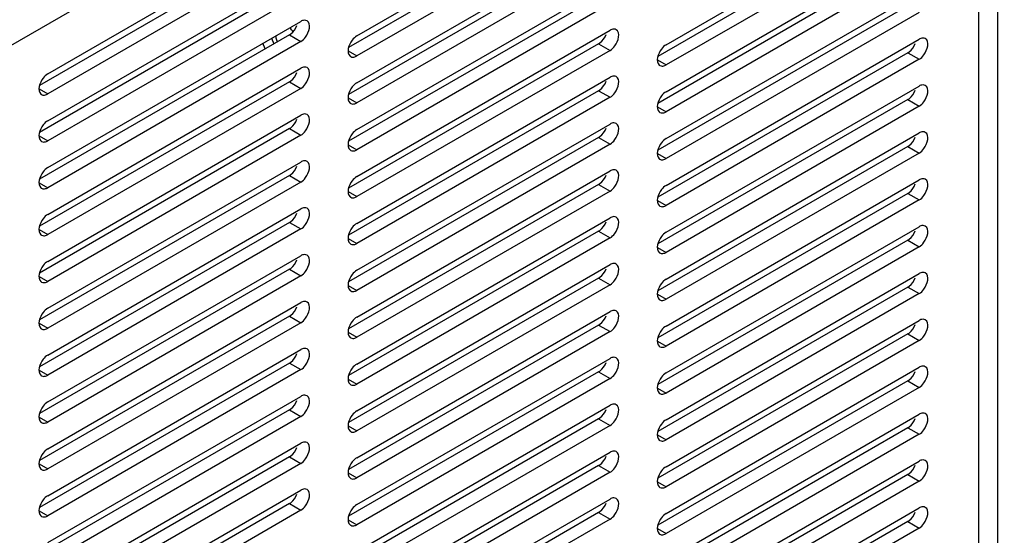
# Model space of a CAD drawing. Header units: inches. Extents: x 0 to 34, y 0 to 22.
# Tile 66 of 127: x 7.201 to 8.102, y 8.144 to 8.615. Entities that reach past the tile are written whole.
import ezdxf

# ---------------------------------------------------------------- set-up
doc = ezdxf.new("R2010")
doc.units = ezdxf.units.IN
doc.header["$LTSCALE"] = 1.87
doc.header["$MEASUREMENT"] = 0
doc.layers.get('0').update_dxf_attribs({"linetype": 'CONTINUOUS'})
doc.layers.add('02___PRT_ALL_AXES', color=7, linetype='CONTINUOUS')

msp = doc.modelspace()

# ---------------------------------------------------------------- linework, layer by layer
at = {"color": 7, "linetype": 'CONTINUOUS'}
for p, q in [((5.53836, 7.63609), (8.57628, 9.39014)), ((8.07866, 9.07833), (8.07866, 7.39955)), ((7.43196, 8.59825), (7.43386, 8.59303))]:
    msp.add_line(p, q, dxfattribs=at)
at = {"color": 3, "linetype": 'CONTINUOUS'}
msp.add_line((8.09606, 9.06828), (8.09606, 7.3895), dxfattribs=at)
at = {"color": 7, "linetype": 'CONTINUOUS'}
msp.add_open_spline([(7.43734, 8.59504), (7.43716, 8.59549), (7.43652, 8.59726), (7.43603, 8.59909), (7.43579, 8.60046)], degree=3, knots=[0, 0, 0, 0, 0.257478, 1, 1, 1, 1], dxfattribs=at)
at = {"layer": '02___PRT_ALL_AXES', "color": 7, "linetype": 'CONTINUOUS'}
for p, q in [((7.50995, 8.60041), (7.74153, 8.73412)), ((7.79279, 8.59226), (8.02437, 8.72597)), ((7.74153, 8.71575), (7.50995, 8.58204)), ((8.02437, 8.7076), (7.79279, 8.57389)), ((7.22711, 8.5657), (7.45869, 8.69941)), ((7.50995, 8.55755), (7.74153, 8.69126)), ((7.45869, 8.68104), (7.22711, 8.54733)), ((7.79279, 8.5494), (8.02437, 8.68311)), ((7.74153, 8.67289), (7.50995, 8.53918)), ((8.02437, 8.66474), (7.79279, 8.53103)), ((7.22711, 8.52283), (7.45869, 8.65654)), ((7.50995, 8.51468), (7.74153, 8.64839)), ((7.79279, 8.50653), (8.02437, 8.64024)), ((7.45869, 8.63817), (7.22711, 8.50446)), ((7.74153, 8.63002), (7.50995, 8.49631)), ((8.02437, 8.62187), (7.79279, 8.48816)), ((7.22711, 8.47997), (7.45869, 8.61368)), ((7.50995, 8.47182), (7.74153, 8.60553)), ((7.45869, 8.59531), (7.22711, 8.4616)), ((7.42591, 8.58846), (7.42402, 8.59367)), ((7.44825, 8.60133), (7.45869, 8.59531)), ((7.79279, 8.46367), (8.02437, 8.59738)), ((7.50202, 8.58662), (7.50995, 8.58204)), ((7.74153, 8.58716), (7.50995, 8.45345)), ((7.73109, 8.59319), (7.74153, 8.58716)), ((8.01393, 8.58504), (8.02437, 8.57901)), ((7.50432, 8.58149), (7.50548, 8.58105)), ((7.50872, 8.58145), (7.50995, 8.58204)), ((7.78487, 8.57847), (7.79279, 8.57389)), ((8.02437, 8.57901), (7.79279, 8.4453)), ((7.22711, 8.4371), (7.45869, 8.57081)), ((7.78716, 8.57334), (7.78832, 8.5729)), ((7.79157, 8.5733), (7.79279, 8.57389)), ((7.44825, 8.55847), (7.45869, 8.55244)), ((7.50995, 8.42895), (7.74153, 8.56266)), ((7.21918, 8.5519), (7.22711, 8.54733)), ((7.45869, 8.55244), (7.22711, 8.41873)), ((7.73109, 8.55032), (7.74153, 8.54429)), ((7.79279, 8.42081), (8.02437, 8.55452)), ((7.22147, 8.54677), (7.22263, 8.54633)), ((7.22588, 8.54673), (7.22711, 8.54733)), ((7.50202, 8.54375), (7.50995, 8.53918)), ((7.74153, 8.54429), (7.50995, 8.41058)), ((8.01393, 8.54217), (8.02437, 8.53614)), ((7.50432, 8.53862), (7.50548, 8.53818)), ((7.50872, 8.53858), (7.50995, 8.53918)), ((7.78487, 8.53561), (7.79279, 8.53103)), ((7.79157, 8.53043), (7.79279, 8.53103)), ((8.02437, 8.53614), (7.79279, 8.40243)), ((7.22711, 8.39424), (7.45869, 8.52795)), ((7.78716, 8.53048), (7.78832, 8.53004)), ((7.44825, 8.51561), (7.45869, 8.50958)), ((7.50995, 8.38609), (7.74153, 8.5198)), ((7.21918, 8.50904), (7.22711, 8.50446)), ((7.22147, 8.50391), (7.22263, 8.50347)), ((7.22588, 8.50386), (7.22711, 8.50446)), ((7.45869, 8.50958), (7.22711, 8.37587)), ((7.73109, 8.50746), (7.74153, 8.50143)), ((7.79279, 8.37794), (8.02437, 8.51165)), ((7.50202, 8.50089), (7.50995, 8.49631)), ((7.50432, 8.49576), (7.50548, 8.49532)), ((7.50872, 8.49572), (7.50995, 8.49631)), ((7.74153, 8.50143), (7.50995, 8.36772)), ((8.01393, 8.49931), (8.02437, 8.49328)), ((7.78487, 8.49274), (7.79279, 8.48816)), ((7.78716, 8.48761), (7.78832, 8.48717)), ((7.79157, 8.48757), (7.79279, 8.48816)), ((8.02437, 8.49328), (7.79279, 8.35957)), ((7.22711, 8.35137), (7.45869, 8.48508)), ((7.50995, 8.34322), (7.74153, 8.47693)), ((7.44825, 8.47274), (7.45869, 8.46671)), ((7.79279, 8.33508), (8.02437, 8.46879)), ((7.21918, 8.46617), (7.22711, 8.4616)), ((7.22147, 8.46104), (7.22263, 8.4606)), ((7.22588, 8.461), (7.22711, 8.4616)), ((7.45869, 8.46671), (7.22711, 8.333)), ((7.74153, 8.45856), (7.50995, 8.32485)), ((7.73109, 8.46459), (7.74153, 8.45856)), ((7.50202, 8.45802), (7.50995, 8.45345)), ((7.50432, 8.4529), (7.50548, 8.45246)), ((7.50872, 8.45285), (7.50995, 8.45345)), ((7.78487, 8.44988), (7.79279, 8.4453)), ((8.02437, 8.45042), (7.79279, 8.31671)), ((8.01393, 8.45644), (8.02437, 8.45042)), ((7.22711, 8.30851), (7.45869, 8.44222)), ((7.78716, 8.44475), (7.78832, 8.44431)), ((7.79157, 8.4447), (7.79279, 8.4453)), ((7.50995, 8.30036), (7.74153, 8.43407)), ((7.21918, 8.42331), (7.22711, 8.41873)), ((7.45869, 8.42385), (7.22711, 8.29014)), ((7.44825, 8.42988), (7.45869, 8.42385)), ((7.79279, 8.29221), (8.02437, 8.42592)), ((7.22147, 8.41818), (7.22263, 8.41774)), ((7.22588, 8.41814), (7.22711, 8.41873)), ((7.50202, 8.41516), (7.50995, 8.41058)), ((7.74153, 8.4157), (7.50995, 8.28199)), ((7.73109, 8.42173), (7.74153, 8.4157)), ((8.01393, 8.41358), (8.02437, 8.40755)), ((7.50432, 8.41003), (7.50548, 8.40959)), ((7.50872, 8.40999), (7.50995, 8.41058)), ((7.78487, 8.40701), (7.79279, 8.40243)), ((8.02437, 8.40755), (7.79279, 8.27384)), ((7.22711, 8.26564), (7.45869, 8.39935)), ((7.78716, 8.40188), (7.78832, 8.40144)), ((7.79157, 8.40184), (7.79279, 8.40243)), ((7.44825, 8.38701), (7.45869, 8.38098)), ((7.50995, 8.2575), (7.74153, 8.39121)), ((7.21918, 8.38044), (7.22711, 8.37587)), ((7.45869, 8.38098), (7.22711, 8.24727)), ((7.73109, 8.37886), (7.74153, 8.37283)), ((7.79279, 8.24935), (8.02437, 8.38306)), ((7.22147, 8.37532), (7.22263, 8.37487)), ((7.22588, 8.37527), (7.22711, 8.37587)), ((7.50202, 8.3723), (7.50995, 8.36772)), ((7.74153, 8.37283), (7.50995, 8.23912)), ((8.01393, 8.37071), (8.02437, 8.36469)), ((7.50432, 8.36717), (7.50548, 8.36673)), ((7.50872, 8.36712), (7.50995, 8.36772)), ((7.78487, 8.36415), (7.79279, 8.35957)), ((7.79157, 8.35897), (7.79279, 8.35957)), ((8.02437, 8.36469), (7.79279, 8.23098)), ((7.22711, 8.22278), (7.45869, 8.35649)), ((7.78716, 8.35902), (7.78832, 8.35858)), ((7.44825, 8.34415), (7.45869, 8.33812)), ((7.50995, 8.21463), (7.74153, 8.34834)), ((7.21918, 8.33758), (7.22711, 8.333)), ((7.22147, 8.33245), (7.22263, 8.33201)), ((7.22588, 8.33241), (7.22711, 8.333)), ((7.45869, 8.33812), (7.22711, 8.20441)), ((7.73109, 8.336), (7.74153, 8.32997)), ((7.79279, 8.20648), (8.02437, 8.34019)), ((7.50202, 8.32943), (7.50995, 8.32485)), ((7.50432, 8.3243), (7.50548, 8.32386)), ((7.50872, 8.32426), (7.50995, 8.32485)), ((7.74153, 8.32997), (7.50995, 8.19626)), ((8.01393, 8.32785), (8.02437, 8.32182)), ((7.78487, 8.32128), (7.79279, 8.31671)), ((7.78716, 8.31615), (7.78832, 8.31571)), ((7.79157, 8.31611), (7.79279, 8.31671)), ((8.02437, 8.32182), (7.79279, 8.18811)), ((7.22711, 8.17991), (7.45869, 8.31362)), ((7.50995, 8.17177), (7.74153, 8.30548)), ((7.44825, 8.30128), (7.45869, 8.29525)), ((7.79279, 8.16362), (8.02437, 8.29733)), ((7.21918, 8.29471), (7.22711, 8.29014)), ((7.22147, 8.28959), (7.22263, 8.28915)), ((7.22588, 8.28954), (7.22711, 8.29014)), ((7.45869, 8.29525), (7.22711, 8.16154)), ((7.73109, 8.29313), (7.74153, 8.28711)), ((7.50202, 8.28657), (7.50995, 8.28199)), ((7.50432, 8.28144), (7.50548, 8.281)), ((7.50872, 8.28139), (7.50995, 8.28199)), ((7.74153, 8.28711), (7.50995, 8.1534)), ((7.78487, 8.27842), (7.79279, 8.27384)), ((8.02437, 8.27896), (7.79279, 8.14525)), ((8.01393, 8.28498), (8.02437, 8.27896)), ((7.22711, 8.13705), (7.45869, 8.27076)), ((7.78716, 8.27329), (7.78832, 8.27285)), ((7.79157, 8.27324), (7.79279, 8.27384)), ((7.50995, 8.1289), (7.74153, 8.26261)), ((7.21918, 8.25185), (7.22711, 8.24727)), ((7.45869, 8.25239), (7.22711, 8.11868)), ((7.44825, 8.25842), (7.45869, 8.25239)), ((7.79279, 8.12075), (8.02437, 8.25446)), ((7.22147, 8.24672), (7.22263, 8.24628)), ((7.22588, 8.24668), (7.22711, 8.24727)), ((7.50202, 8.2437), (7.50995, 8.23912)), ((7.74153, 8.24424), (7.50995, 8.11053)), ((7.73109, 8.25027), (7.74153, 8.24424)), ((7.50432, 8.23857), (7.50548, 8.23813)), ((7.50872, 8.23853), (7.50995, 8.23912)), ((7.78487, 8.23555), (7.79279, 8.23098)), ((8.02437, 8.23609), (7.79279, 8.10238)), ((8.01393, 8.24212), (8.02437, 8.23609)), ((7.22711, 8.09419), (7.45869, 8.2279)), ((7.78716, 8.23042), (7.78832, 8.22998)), ((7.79157, 8.23038), (7.79279, 8.23098)), ((7.44825, 8.21555), (7.45869, 8.20952)), ((7.50995, 8.08604), (7.74153, 8.21975)), ((7.21918, 8.20899), (7.22711, 8.20441)), ((7.45869, 8.20952), (7.22711, 8.07581)), ((7.73109, 8.2074), (7.74153, 8.20138)), ((7.79279, 8.07789), (8.02437, 8.2116)), ((7.22147, 8.20386), (7.22263, 8.20342)), ((7.22588, 8.20381), (7.22711, 8.20441)), ((7.50202, 8.20084), (7.50995, 8.19626)), ((7.74153, 8.20138), (7.50995, 8.06767)), ((8.01393, 8.19925), (8.02437, 8.19323)), ((7.50432, 8.19571), (7.50548, 8.19527)), ((7.50872, 8.19566), (7.50995, 8.19626)), ((7.78487, 8.19269), (7.79279, 8.18811)), ((8.02437, 8.19323), (7.79279, 8.05952)), ((7.22711, 8.05132), (7.45869, 8.18503)), ((7.78716, 8.18756), (7.78832, 8.18712)), ((7.79157, 8.18751), (7.79279, 8.18811)), ((7.44825, 8.17269), (7.45869, 8.16666)), ((7.50995, 8.04317), (7.74153, 8.17688)), ((7.21918, 8.16612), (7.22711, 8.16154)), ((7.22588, 8.16095), (7.22711, 8.16154)), ((7.45869, 8.16666), (7.22711, 8.03295)), ((7.73109, 8.16454), (7.74153, 8.15851)), ((7.79279, 8.03502), (8.02437, 8.16873)), ((7.22147, 8.16099), (7.22263, 8.16055)), ((7.50202, 8.15797), (7.50995, 8.1534)), ((7.50432, 8.15284), (7.50548, 8.1524)), ((7.50872, 8.1528), (7.50995, 8.1534)), ((7.74153, 8.15851), (7.50995, 8.0248)), ((8.01393, 8.15639), (8.02437, 8.15036)), ((7.78487, 8.14982), (7.79279, 8.14525)), ((7.78716, 8.14469), (7.78832, 8.14425)), ((7.79157, 8.14465), (7.79279, 8.14525)), ((8.02437, 8.15036), (7.79279, 8.01665))]:
    msp.add_line(p, q, dxfattribs=at)
at = {"layer": '02___PRT_ALL_AXES', "color": 3, "linetype": 'CONTINUOUS'}
for p, q in [((7.73109, 8.72178), (7.50242, 8.58975)), ((8.01393, 8.71363), (7.78526, 8.5816)), ((7.44825, 8.68706), (7.21958, 8.55503)), ((7.73109, 8.67892), (7.50242, 8.54688)), ((8.01393, 8.67077), (7.78526, 8.53874)), ((7.44825, 8.6442), (7.21958, 8.51217)), ((7.73109, 8.63605), (7.50242, 8.50402)), ((8.01393, 8.6279), (7.78526, 8.49587)), ((7.44825, 8.60133), (7.21958, 8.4693)), ((7.44825, 8.60133), (7.44947, 8.60216)), ((7.73109, 8.59319), (7.73232, 8.59401)), ((7.73109, 8.59319), (7.50242, 8.46115)), ((8.01393, 8.58504), (7.78526, 8.45301)), ((8.01393, 8.58504), (8.01516, 8.58586)), ((7.44825, 8.55847), (7.21958, 8.42644)), ((7.44825, 8.55847), (7.44947, 8.55929)), ((7.73109, 8.55032), (7.50242, 8.41829)), ((7.73109, 8.55032), (7.73232, 8.55114)), ((8.01393, 8.54217), (7.78526, 8.41014)), ((8.01393, 8.54217), (8.01516, 8.54299)), ((7.44825, 8.51561), (7.21958, 8.38357)), ((7.44825, 8.51561), (7.44947, 8.51643)), ((7.73109, 8.50746), (7.50242, 8.37543)), ((7.73109, 8.50746), (7.73232, 8.50828)), ((8.01393, 8.49931), (7.78526, 8.36728)), ((8.01393, 8.49931), (8.01516, 8.50013)), ((7.44825, 8.47274), (7.21958, 8.34071)), ((7.44825, 8.47274), (7.44947, 8.47356)), ((7.73109, 8.46459), (7.50242, 8.33256)), ((7.73109, 8.46459), (7.73232, 8.46541)), ((8.01393, 8.45644), (7.78526, 8.32441)), ((8.01393, 8.45644), (8.01516, 8.45726)), ((7.44825, 8.42988), (7.21958, 8.29785)), ((7.44825, 8.42988), (7.44947, 8.4307)), ((7.73109, 8.42173), (7.73232, 8.42255)), ((7.73109, 8.42173), (7.50242, 8.2897)), ((8.01393, 8.41358), (7.78526, 8.28155)), ((8.01393, 8.41358), (8.01516, 8.4144)), ((7.44825, 8.38701), (7.21958, 8.25498)), ((7.44825, 8.38701), (7.44947, 8.38783)), ((7.73109, 8.37886), (7.50242, 8.24683)), ((7.73109, 8.37886), (7.73232, 8.37968)), ((8.01393, 8.37071), (7.78526, 8.23868)), ((8.01393, 8.37071), (8.01516, 8.37153)), ((7.44825, 8.34415), (7.21958, 8.21212)), ((7.44825, 8.34415), (7.44947, 8.34497)), ((7.73109, 8.336), (7.50242, 8.20397)), ((7.73109, 8.336), (7.73232, 8.33682)), ((8.01393, 8.32785), (7.78526, 8.19582)), ((8.01393, 8.32785), (8.01516, 8.32867)), ((7.44825, 8.30128), (7.21958, 8.16925)), ((7.44825, 8.30128), (7.44947, 8.3021)), ((7.73109, 8.29313), (7.50242, 8.1611)), ((7.73109, 8.29313), (7.73232, 8.29395)), ((8.01393, 8.28498), (7.78526, 8.15295)), ((8.01393, 8.28498), (8.01516, 8.2858)), ((7.44825, 8.25842), (7.21958, 8.12639)), ((7.44825, 8.25842), (7.44947, 8.25924)), ((7.73109, 8.25027), (7.50242, 8.11824)), ((7.73109, 8.25027), (7.73232, 8.25109)), ((8.01393, 8.24212), (8.01516, 8.24294)), ((8.01393, 8.24212), (7.78526, 8.11009)), ((7.44825, 8.21555), (7.21958, 8.08352)), ((7.44825, 8.21555), (7.44947, 8.21637)), ((7.73109, 8.2074), (7.50242, 8.07537)), ((7.73109, 8.2074), (7.73232, 8.20822)), ((8.01393, 8.19925), (7.78526, 8.06722)), ((8.01393, 8.19925), (8.01516, 8.20008)), ((7.44825, 8.17269), (7.21958, 8.04066)), ((7.44825, 8.17269), (7.44947, 8.17351)), ((7.73109, 8.16454), (7.50242, 8.03251)), ((7.73109, 8.16454), (7.73232, 8.16536)), ((8.01393, 8.15639), (7.78526, 8.02436)), ((8.01393, 8.15639), (8.01516, 8.15721))]:
    msp.add_line(p, q, dxfattribs=at)
at = {"layer": '02___PRT_ALL_AXES', "color": 7, "linetype": 'CONTINUOUS'}
for centre, radius, start, end in [((7.41824, 8.57881), 0.0419, 37.2199, 43.37697), ((7.50621, 8.58475), 0.00377, 228.88691, 239.86687), ((7.78905, 8.5766), 0.00377, 228.88691, 239.86687), ((7.22337, 8.55003), 0.00377, 228.88691, 239.86687), ((7.50621, 8.54188), 0.00377, 228.88691, 239.86687), ((7.78905, 8.53374), 0.00377, 228.88691, 239.86687), ((7.22337, 8.50717), 0.00377, 228.88691, 239.86687), ((7.50621, 8.49902), 0.00377, 228.88691, 239.86687), ((7.78905, 8.49087), 0.00377, 228.88691, 239.86687), ((7.22337, 8.4643), 0.00377, 228.88691, 239.86687), ((7.50621, 8.45615), 0.00377, 228.88691, 239.86687), ((7.78905, 8.44801), 0.00377, 228.88691, 239.86687), ((7.22337, 8.42144), 0.00377, 228.88691, 239.86687), ((7.50621, 8.41329), 0.00377, 228.88691, 239.86687), ((7.78905, 8.40514), 0.00377, 228.88691, 239.86687), ((7.22337, 8.37857), 0.00377, 228.88691, 239.86687), ((7.50621, 8.37043), 0.00377, 228.88691, 239.86687), ((7.78905, 8.36228), 0.00377, 228.88691, 239.86687), ((7.22337, 8.33571), 0.00377, 228.88691, 239.86687), ((7.50621, 8.32756), 0.00377, 228.88691, 239.86687), ((7.78905, 8.31941), 0.00377, 228.88691, 239.86687), ((7.22337, 8.29284), 0.00377, 228.88691, 239.86687), ((7.50621, 8.2847), 0.00377, 228.88691, 239.86687), ((7.78905, 8.27655), 0.00377, 228.88691, 239.86687), ((7.22337, 8.24998), 0.00377, 228.88691, 239.86687), ((7.50621, 8.24183), 0.00377, 228.88691, 239.86687), ((7.78905, 8.23368), 0.00377, 228.88691, 239.86687), ((7.22337, 8.20712), 0.00377, 228.88691, 239.86687), ((7.50621, 8.19897), 0.00377, 228.88691, 239.86687), ((7.78905, 8.19082), 0.00377, 228.88691, 239.86687), ((7.22337, 8.16425), 0.00377, 228.88691, 239.86687), ((7.50621, 8.1561), 0.00377, 228.88691, 239.86687), ((7.78905, 8.14795), 0.00377, 228.88691, 239.86687)]:
    msp.add_arc(centre, radius, start, end, dxfattribs=at)
for points, knots in [([(7.46432, 8.61423), (7.46314, 8.61491), (7.46089, 8.6148), (7.45918, 8.61396), (7.45869, 8.61368)], [0, 0, 0, 0, 0.705348, 1, 1, 1, 1]), ([(7.45869, 8.59531), (7.46042, 8.59631), (7.46529, 8.60072), (7.46861, 8.61174), (7.46432, 8.61423)], [0, 0, 0, 0, 0.288301, 1, 1, 1, 1]), ([(7.74716, 8.60608), (7.74598, 8.60676), (7.74374, 8.60665), (7.74202, 8.60581), (7.74153, 8.60553)], [0, 0, 0, 0, 0.705348, 1, 1, 1, 1]), ([(7.74153, 8.58716), (7.74327, 8.58816), (7.74814, 8.59258), (7.75145, 8.60359), (7.74716, 8.60608)], [0, 0, 0, 0, 0.288301, 1, 1, 1, 1]), ([(7.50995, 8.60041), (7.5083, 8.59946), (7.50349, 8.59503), (7.50002, 8.58515), (7.50373, 8.58191)], [0, 0, 0, 0, 0.279088, 1, 1, 1, 1]), ([(8.03, 8.59793), (8.02883, 8.59862), (8.02658, 8.5985), (8.02486, 8.59766), (8.02437, 8.59738)], [0, 0, 0, 0, 0.705348, 1, 1, 1, 1]), ([(8.02437, 8.57901), (8.02611, 8.58001), (8.03098, 8.58443), (8.03429, 8.59544), (8.03, 8.59793)], [0, 0, 0, 0, 0.288301, 1, 1, 1, 1]), ([(7.79279, 8.59226), (7.79114, 8.59131), (7.78633, 8.58688), (7.78286, 8.577), (7.78657, 8.57376)], [0, 0, 0, 0, 0.279088, 1, 1, 1, 1]), ([(7.46432, 8.57137), (7.46314, 8.57205), (7.46089, 8.57194), (7.45918, 8.5711), (7.45869, 8.57081)], [0, 0, 0, 0, 0.705348, 1, 1, 1, 1]), ([(7.45869, 8.55244), (7.46042, 8.55345), (7.46529, 8.55786), (7.46861, 8.56888), (7.46432, 8.57137)], [0, 0, 0, 0, 0.288301, 1, 1, 1, 1]), ([(7.22711, 8.5657), (7.22546, 8.56474), (7.22064, 8.56031), (7.21717, 8.55043), (7.22089, 8.54719)], [0, 0, 0, 0, 0.279088, 1, 1, 1, 1]), ([(7.74716, 8.56322), (7.74598, 8.5639), (7.74374, 8.56379), (7.74202, 8.56295), (7.74153, 8.56266)], [0, 0, 0, 0, 0.705348, 1, 1, 1, 1]), ([(7.74153, 8.54429), (7.74327, 8.5453), (7.74814, 8.54971), (7.75145, 8.56073), (7.74716, 8.56322)], [0, 0, 0, 0, 0.288301, 1, 1, 1, 1]), ([(7.50995, 8.55755), (7.5083, 8.55659), (7.50349, 8.55216), (7.50002, 8.54228), (7.50373, 8.53904)], [0, 0, 0, 0, 0.279088, 1, 1, 1, 1]), ([(7.79279, 8.5494), (7.79114, 8.54845), (7.78633, 8.54401), (7.78286, 8.53413), (7.78657, 8.5309)], [0, 0, 0, 0, 0.279088, 1, 1, 1, 1]), ([(8.03, 8.55507), (8.02883, 8.55575), (8.02658, 8.55564), (8.02486, 8.5548), (8.02437, 8.55452)], [0, 0, 0, 0, 0.705348, 1, 1, 1, 1]), ([(8.02437, 8.53614), (8.02611, 8.53715), (8.03098, 8.54156), (8.03429, 8.55258), (8.03, 8.55507)], [0, 0, 0, 0, 0.288301, 1, 1, 1, 1]), ([(7.22711, 8.52283), (7.22546, 8.52188), (7.22064, 8.51745), (7.21717, 8.50757), (7.22089, 8.50433)], [0, 0, 0, 0, 0.279088, 1, 1, 1, 1]), ([(7.46432, 8.5285), (7.46314, 8.52918), (7.46089, 8.52907), (7.45918, 8.52823), (7.45869, 8.52795)], [0, 0, 0, 0, 0.705348, 1, 1, 1, 1]), ([(7.45869, 8.50958), (7.46042, 8.51058), (7.46529, 8.51499), (7.46861, 8.52601), (7.46432, 8.5285)], [0, 0, 0, 0, 0.288301, 1, 1, 1, 1]), ([(7.50995, 8.51468), (7.5083, 8.51373), (7.50349, 8.5093), (7.50002, 8.49942), (7.50373, 8.49618)], [0, 0, 0, 0, 0.279088, 1, 1, 1, 1]), ([(7.74716, 8.52035), (7.74598, 8.52104), (7.74374, 8.52092), (7.74202, 8.52008), (7.74153, 8.5198)], [0, 0, 0, 0, 0.705348, 1, 1, 1, 1]), ([(7.74153, 8.50143), (7.74327, 8.50243), (7.74814, 8.50685), (7.75145, 8.51786), (7.74716, 8.52035)], [0, 0, 0, 0, 0.288301, 1, 1, 1, 1]), ([(8.03, 8.5122), (8.02883, 8.51289), (8.02658, 8.51278), (8.02486, 8.51193), (8.02437, 8.51165)], [0, 0, 0, 0, 0.705348, 1, 1, 1, 1]), ([(7.79279, 8.50653), (7.79114, 8.50558), (7.78633, 8.50115), (7.78286, 8.49127), (7.78657, 8.48803)], [0, 0, 0, 0, 0.279088, 1, 1, 1, 1]), ([(8.02437, 8.49328), (8.02611, 8.49428), (8.03098, 8.4987), (8.03429, 8.50971), (8.03, 8.5122)], [0, 0, 0, 0, 0.288301, 1, 1, 1, 1]), ([(7.46432, 8.48564), (7.46314, 8.48632), (7.46089, 8.48621), (7.45918, 8.48537), (7.45869, 8.48508)], [0, 0, 0, 0, 0.705348, 1, 1, 1, 1]), ([(7.45869, 8.46671), (7.46042, 8.46772), (7.46529, 8.47213), (7.46861, 8.48315), (7.46432, 8.48564)], [0, 0, 0, 0, 0.288301, 1, 1, 1, 1]), ([(7.22711, 8.47997), (7.22546, 8.47901), (7.22064, 8.47458), (7.21717, 8.4647), (7.22089, 8.46146)], [0, 0, 0, 0, 0.279088, 1, 1, 1, 1]), ([(7.74716, 8.47749), (7.74598, 8.47817), (7.74374, 8.47806), (7.74202, 8.47722), (7.74153, 8.47693)], [0, 0, 0, 0, 0.705348, 1, 1, 1, 1]), ([(7.74153, 8.45856), (7.74327, 8.45957), (7.74814, 8.46398), (7.75145, 8.475), (7.74716, 8.47749)], [0, 0, 0, 0, 0.288301, 1, 1, 1, 1]), ([(7.50995, 8.47182), (7.5083, 8.47086), (7.50349, 8.46643), (7.50002, 8.45655), (7.50373, 8.45332)], [0, 0, 0, 0, 0.279088, 1, 1, 1, 1]), ([(8.03, 8.46934), (8.02883, 8.47002), (8.02658, 8.46991), (8.02486, 8.46907), (8.02437, 8.46879)], [0, 0, 0, 0, 0.705348, 1, 1, 1, 1]), ([(8.02437, 8.45042), (8.02611, 8.45142), (8.03098, 8.45583), (8.03429, 8.46685), (8.03, 8.46934)], [0, 0, 0, 0, 0.288301, 1, 1, 1, 1]), ([(7.79279, 8.46367), (7.79114, 8.46272), (7.78633, 8.45828), (7.78286, 8.44841), (7.78657, 8.44517)], [0, 0, 0, 0, 0.279088, 1, 1, 1, 1]), ([(7.46432, 8.44277), (7.46314, 8.44346), (7.46089, 8.44334), (7.45918, 8.4425), (7.45869, 8.44222)], [0, 0, 0, 0, 0.705348, 1, 1, 1, 1]), ([(7.45869, 8.42385), (7.46042, 8.42485), (7.46529, 8.42927), (7.46861, 8.44028), (7.46432, 8.44277)], [0, 0, 0, 0, 0.288301, 1, 1, 1, 1]), ([(7.22711, 8.4371), (7.22546, 8.43615), (7.22064, 8.43172), (7.21717, 8.42184), (7.22089, 8.4186)], [0, 0, 0, 0, 0.279088, 1, 1, 1, 1]), ([(7.74716, 8.43462), (7.74598, 8.43531), (7.74374, 8.4352), (7.74202, 8.43435), (7.74153, 8.43407)], [0, 0, 0, 0, 0.705348, 1, 1, 1, 1]), ([(7.74153, 8.4157), (7.74327, 8.4167), (7.74814, 8.42112), (7.75145, 8.43213), (7.74716, 8.43462)], [0, 0, 0, 0, 0.288301, 1, 1, 1, 1]), ([(7.50995, 8.42895), (7.5083, 8.428), (7.50349, 8.42357), (7.50002, 8.41369), (7.50373, 8.41045)], [0, 0, 0, 0, 0.279088, 1, 1, 1, 1]), ([(8.03, 8.42647), (8.02883, 8.42716), (8.02658, 8.42705), (8.02486, 8.42621), (8.02437, 8.42592)], [0, 0, 0, 0, 0.705348, 1, 1, 1, 1]), ([(8.02437, 8.40755), (8.02611, 8.40855), (8.03098, 8.41297), (8.03429, 8.42399), (8.03, 8.42647)], [0, 0, 0, 0, 0.288301, 1, 1, 1, 1]), ([(7.79279, 8.42081), (7.79114, 8.41985), (7.78633, 8.41542), (7.78286, 8.40554), (7.78657, 8.4023)], [0, 0, 0, 0, 0.279088, 1, 1, 1, 1]), ([(7.46432, 8.39991), (7.46314, 8.40059), (7.46089, 8.40048), (7.45918, 8.39964), (7.45869, 8.39935)], [0, 0, 0, 0, 0.705348, 1, 1, 1, 1]), ([(7.45869, 8.38098), (7.46042, 8.38199), (7.46529, 8.3864), (7.46861, 8.39742), (7.46432, 8.39991)], [0, 0, 0, 0, 0.288301, 1, 1, 1, 1]), ([(7.22711, 8.39424), (7.22546, 8.39328), (7.22064, 8.38885), (7.21717, 8.37897), (7.22089, 8.37574)], [0, 0, 0, 0, 0.279088, 1, 1, 1, 1]), ([(7.74716, 8.39176), (7.74598, 8.39244), (7.74374, 8.39233), (7.74202, 8.39149), (7.74153, 8.39121)], [0, 0, 0, 0, 0.705348, 1, 1, 1, 1]), ([(7.74153, 8.37283), (7.74327, 8.37384), (7.74814, 8.37825), (7.75145, 8.38927), (7.74716, 8.39176)], [0, 0, 0, 0, 0.288301, 1, 1, 1, 1]), ([(7.50995, 8.38609), (7.5083, 8.38514), (7.50349, 8.3807), (7.50002, 8.37082), (7.50373, 8.36759)], [0, 0, 0, 0, 0.279088, 1, 1, 1, 1]), ([(7.79279, 8.37794), (7.79114, 8.37699), (7.78633, 8.37255), (7.78286, 8.36268), (7.78657, 8.35944)], [0, 0, 0, 0, 0.279088, 1, 1, 1, 1]), ([(8.03, 8.38361), (8.02883, 8.38429), (8.02658, 8.38418), (8.02486, 8.38334), (8.02437, 8.38306)], [0, 0, 0, 0, 0.705348, 1, 1, 1, 1]), ([(8.02437, 8.36469), (8.02611, 8.36569), (8.03098, 8.3701), (8.03429, 8.38112), (8.03, 8.38361)], [0, 0, 0, 0, 0.288301, 1, 1, 1, 1]), ([(7.22711, 8.35137), (7.22546, 8.35042), (7.22064, 8.34599), (7.21717, 8.33611), (7.22089, 8.33287)], [0, 0, 0, 0, 0.279088, 1, 1, 1, 1]), ([(7.46432, 8.35704), (7.46314, 8.35773), (7.46089, 8.35761), (7.45918, 8.35677), (7.45869, 8.35649)], [0, 0, 0, 0, 0.705348, 1, 1, 1, 1]), ([(7.45869, 8.33812), (7.46042, 8.33912), (7.46529, 8.34354), (7.46861, 8.35455), (7.46432, 8.35704)], [0, 0, 0, 0, 0.288301, 1, 1, 1, 1]), ([(7.50995, 8.34322), (7.5083, 8.34227), (7.50349, 8.33784), (7.50002, 8.32796), (7.50373, 8.32472)], [0, 0, 0, 0, 0.279088, 1, 1, 1, 1]), ([(7.74716, 8.34889), (7.74598, 8.34958), (7.74374, 8.34947), (7.74202, 8.34863), (7.74153, 8.34834)], [0, 0, 0, 0, 0.705348, 1, 1, 1, 1]), ([(7.74153, 8.32997), (7.74327, 8.33097), (7.74814, 8.33539), (7.75145, 8.34641), (7.74716, 8.34889)], [0, 0, 0, 0, 0.288301, 1, 1, 1, 1]), ([(8.03, 8.34074), (8.02883, 8.34143), (8.02658, 8.34132), (8.02486, 8.34048), (8.02437, 8.34019)], [0, 0, 0, 0, 0.705348, 1, 1, 1, 1]), ([(7.79279, 8.33508), (7.79114, 8.33412), (7.78633, 8.32969), (7.78286, 8.31981), (7.78657, 8.31657)], [0, 0, 0, 0, 0.279088, 1, 1, 1, 1]), ([(8.02437, 8.32182), (8.02611, 8.32283), (8.03098, 8.32724), (8.03429, 8.33826), (8.03, 8.34074)], [0, 0, 0, 0, 0.288301, 1, 1, 1, 1]), ([(7.46432, 8.31418), (7.46314, 8.31486), (7.46089, 8.31475), (7.45918, 8.31391), (7.45869, 8.31362)], [0, 0, 0, 0, 0.705348, 1, 1, 1, 1]), ([(7.22711, 8.30851), (7.22546, 8.30755), (7.22064, 8.30312), (7.21717, 8.29324), (7.22089, 8.29001)], [0, 0, 0, 0, 0.279088, 1, 1, 1, 1]), ([(7.45869, 8.29525), (7.46042, 8.29626), (7.46529, 8.30067), (7.46861, 8.31169), (7.46432, 8.31418)], [0, 0, 0, 0, 0.288301, 1, 1, 1, 1]), ([(7.74716, 8.30603), (7.74598, 8.30671), (7.74374, 8.3066), (7.74202, 8.30576), (7.74153, 8.30548)], [0, 0, 0, 0, 0.705348, 1, 1, 1, 1]), ([(7.74153, 8.28711), (7.74327, 8.28811), (7.74814, 8.29252), (7.75145, 8.30354), (7.74716, 8.30603)], [0, 0, 0, 0, 0.288301, 1, 1, 1, 1]), ([(7.50995, 8.30036), (7.5083, 8.29941), (7.50349, 8.29497), (7.50002, 8.2851), (7.50373, 8.28186)], [0, 0, 0, 0, 0.279088, 1, 1, 1, 1]), ([(8.03, 8.29788), (8.02883, 8.29856), (8.02658, 8.29845), (8.02486, 8.29761), (8.02437, 8.29733)], [0, 0, 0, 0, 0.705348, 1, 1, 1, 1]), ([(8.02437, 8.27896), (8.02611, 8.27996), (8.03098, 8.28437), (8.03429, 8.29539), (8.03, 8.29788)], [0, 0, 0, 0, 0.288301, 1, 1, 1, 1]), ([(7.79279, 8.29221), (7.79114, 8.29126), (7.78633, 8.28682), (7.78286, 8.27695), (7.78657, 8.27371)], [0, 0, 0, 0, 0.279088, 1, 1, 1, 1]), ([(7.46432, 8.27131), (7.46314, 8.272), (7.46089, 8.27189), (7.45918, 8.27104), (7.45869, 8.27076)], [0, 0, 0, 0, 0.705348, 1, 1, 1, 1]), ([(7.45869, 8.25239), (7.46042, 8.25339), (7.46529, 8.25781), (7.46861, 8.26882), (7.46432, 8.27131)], [0, 0, 0, 0, 0.288301, 1, 1, 1, 1]), ([(7.22711, 8.26564), (7.22546, 8.26469), (7.22064, 8.26026), (7.21717, 8.25038), (7.22089, 8.24714)], [0, 0, 0, 0, 0.279088, 1, 1, 1, 1]), ([(7.74716, 8.26316), (7.74598, 8.26385), (7.74374, 8.26374), (7.74202, 8.2629), (7.74153, 8.26261)], [0, 0, 0, 0, 0.705348, 1, 1, 1, 1]), ([(7.74153, 8.24424), (7.74327, 8.24524), (7.74814, 8.24966), (7.75145, 8.26068), (7.74716, 8.26316)], [0, 0, 0, 0, 0.288301, 1, 1, 1, 1]), ([(7.50995, 8.2575), (7.5083, 8.25654), (7.50349, 8.25211), (7.50002, 8.24223), (7.50373, 8.23899)], [0, 0, 0, 0, 0.279088, 1, 1, 1, 1]), ([(8.03, 8.25501), (8.02883, 8.2557), (8.02658, 8.25559), (8.02486, 8.25475), (8.02437, 8.25446)], [0, 0, 0, 0, 0.705348, 1, 1, 1, 1]), ([(8.02437, 8.23609), (8.02611, 8.2371), (8.03098, 8.24151), (8.03429, 8.25253), (8.03, 8.25501)], [0, 0, 0, 0, 0.288301, 1, 1, 1, 1]), ([(7.79279, 8.24935), (7.79114, 8.24839), (7.78633, 8.24396), (7.78286, 8.23408), (7.78657, 8.23084)], [0, 0, 0, 0, 0.279088, 1, 1, 1, 1]), ([(7.46432, 8.22845), (7.46314, 8.22913), (7.46089, 8.22902), (7.45918, 8.22818), (7.45869, 8.2279)], [0, 0, 0, 0, 0.705348, 1, 1, 1, 1]), ([(7.45869, 8.20952), (7.46042, 8.21053), (7.46529, 8.21494), (7.46861, 8.22596), (7.46432, 8.22845)], [0, 0, 0, 0, 0.288301, 1, 1, 1, 1]), ([(7.22711, 8.22278), (7.22546, 8.22183), (7.22064, 8.21739), (7.21717, 8.20752), (7.22089, 8.20428)], [0, 0, 0, 0, 0.279088, 1, 1, 1, 1]), ([(7.74716, 8.2203), (7.74598, 8.22098), (7.74374, 8.22087), (7.74202, 8.22003), (7.74153, 8.21975)], [0, 0, 0, 0, 0.705348, 1, 1, 1, 1]), ([(7.74153, 8.20138), (7.74327, 8.20238), (7.74814, 8.20679), (7.75145, 8.21781), (7.74716, 8.2203)], [0, 0, 0, 0, 0.288301, 1, 1, 1, 1]), ([(7.50995, 8.21463), (7.5083, 8.21368), (7.50349, 8.20924), (7.50002, 8.19937), (7.50373, 8.19613)], [0, 0, 0, 0, 0.279088, 1, 1, 1, 1]), ([(7.79279, 8.20648), (7.79114, 8.20553), (7.78633, 8.20109), (7.78286, 8.19122), (7.78657, 8.18798)], [0, 0, 0, 0, 0.279088, 1, 1, 1, 1]), ([(8.03, 8.21215), (8.02883, 8.21283), (8.02658, 8.21272), (8.02486, 8.21188), (8.02437, 8.2116)], [0, 0, 0, 0, 0.705348, 1, 1, 1, 1]), ([(8.02437, 8.19323), (8.02611, 8.19423), (8.03098, 8.19864), (8.03429, 8.20966), (8.03, 8.21215)], [0, 0, 0, 0, 0.288301, 1, 1, 1, 1]), ([(7.22711, 8.17991), (7.22546, 8.17896), (7.22064, 8.17453), (7.21717, 8.16465), (7.22089, 8.16141)], [0, 0, 0, 0, 0.279088, 1, 1, 1, 1]), ([(7.46432, 8.18558), (7.46314, 8.18627), (7.46089, 8.18616), (7.45918, 8.18532), (7.45869, 8.18503)], [0, 0, 0, 0, 0.705348, 1, 1, 1, 1]), ([(7.45869, 8.16666), (7.46042, 8.16766), (7.46529, 8.17208), (7.46861, 8.1831), (7.46432, 8.18558)], [0, 0, 0, 0, 0.288301, 1, 1, 1, 1]), ([(7.50995, 8.17177), (7.5083, 8.17081), (7.50349, 8.16638), (7.50002, 8.1565), (7.50373, 8.15326)], [0, 0, 0, 0, 0.279088, 1, 1, 1, 1]), ([(7.74716, 8.17743), (7.74598, 8.17812), (7.74374, 8.17801), (7.74202, 8.17717), (7.74153, 8.17688)], [0, 0, 0, 0, 0.705348, 1, 1, 1, 1]), ([(7.74153, 8.15851), (7.74327, 8.15952), (7.74814, 8.16393), (7.75145, 8.17495), (7.74716, 8.17743)], [0, 0, 0, 0, 0.288301, 1, 1, 1, 1]), ([(7.79279, 8.16362), (7.79114, 8.16266), (7.78633, 8.15823), (7.78286, 8.14835), (7.78657, 8.14511)], [0, 0, 0, 0, 0.279088, 1, 1, 1, 1]), ([(8.03, 8.16929), (8.02883, 8.16997), (8.02658, 8.16986), (8.02486, 8.16902), (8.02437, 8.16873)], [0, 0, 0, 0, 0.705348, 1, 1, 1, 1]), ([(8.02437, 8.15036), (8.02611, 8.15137), (8.03098, 8.15578), (8.03429, 8.1668), (8.03, 8.16929)], [0, 0, 0, 0, 0.288301, 1, 1, 1, 1])]:
    msp.add_open_spline(points, degree=3, knots=knots, dxfattribs=at)
at = {"layer": '02___PRT_ALL_AXES', "color": 3, "linetype": 'CONTINUOUS'}
for points in [[(7.44947, 8.60216), (7.45202, 8.60409), (7.45397, 8.60692), (7.45513, 8.60989)], [(7.73232, 8.59401), (7.73486, 8.59594), (7.73682, 8.59877), (7.73797, 8.60174)], [(8.01516, 8.58586), (8.0177, 8.58779), (8.01966, 8.59062), (8.02081, 8.5936)], [(7.44947, 8.55929), (7.45202, 8.56122), (7.45397, 8.56405), (7.45513, 8.56703)], [(7.73232, 8.55114), (7.73486, 8.55307), (7.73682, 8.5559), (7.73797, 8.55888)], [(8.01516, 8.54299), (8.0177, 8.54492), (8.01966, 8.54775), (8.02081, 8.55073)], [(7.44947, 8.51643), (7.45202, 8.51836), (7.45397, 8.52119), (7.45513, 8.52416)], [(7.73232, 8.50828), (7.73486, 8.51021), (7.73682, 8.51304), (7.73797, 8.51602)], [(8.01516, 8.50013), (8.0177, 8.50206), (8.01966, 8.50489), (8.02081, 8.50787)], [(7.44947, 8.47356), (7.45202, 8.47549), (7.45397, 8.47832), (7.45513, 8.4813)], [(7.73232, 8.46541), (7.73486, 8.46734), (7.73682, 8.47017), (7.73797, 8.47315)], [(8.01516, 8.45726), (8.0177, 8.4592), (8.01966, 8.46202), (8.02081, 8.465)], [(7.44947, 8.4307), (7.45202, 8.43263), (7.45397, 8.43546), (7.45513, 8.43843)], [(7.73232, 8.42255), (7.73486, 8.42448), (7.73682, 8.42731), (7.73797, 8.43029)], [(8.01516, 8.4144), (8.0177, 8.41633), (8.01966, 8.41916), (8.02081, 8.42214)], [(7.44947, 8.38783), (7.45202, 8.38976), (7.45397, 8.39259), (7.45513, 8.39557)], [(7.73232, 8.37968), (7.73486, 8.38161), (7.73682, 8.38444), (7.73797, 8.38742)], [(8.01516, 8.37153), (8.0177, 8.37347), (8.01966, 8.37629), (8.02081, 8.37927)], [(7.44947, 8.34497), (7.45202, 8.3469), (7.45397, 8.34973), (7.45513, 8.35271)], [(7.73232, 8.33682), (7.73486, 8.33875), (7.73682, 8.34158), (7.73797, 8.34456)], [(8.01516, 8.32867), (8.0177, 8.3306), (8.01966, 8.33343), (8.02081, 8.33641)], [(7.44947, 8.3021), (7.45202, 8.30403), (7.45397, 8.30686), (7.45513, 8.30984)], [(7.73232, 8.29395), (7.73486, 8.29589), (7.73682, 8.29871), (7.73797, 8.30169)], [(8.01516, 8.2858), (8.0177, 8.28774), (8.01966, 8.29056), (8.02081, 8.29354)], [(7.44947, 8.25924), (7.45202, 8.26117), (7.45397, 8.264), (7.45513, 8.26698)], [(7.73232, 8.25109), (7.73486, 8.25302), (7.73682, 8.25585), (7.73797, 8.25883)], [(8.01516, 8.24294), (8.0177, 8.24487), (8.01966, 8.2477), (8.02081, 8.25068)], [(7.44947, 8.21637), (7.45202, 8.21831), (7.45397, 8.22113), (7.45513, 8.22411)], [(7.73232, 8.20822), (7.73486, 8.21016), (7.73682, 8.21298), (7.73797, 8.21596)], [(8.01516, 8.20008), (8.0177, 8.20201), (8.01966, 8.20484), (8.02081, 8.20781)], [(7.44947, 8.17351), (7.45202, 8.17544), (7.45397, 8.17827), (7.45513, 8.18125)], [(7.73232, 8.16536), (7.73486, 8.16729), (7.73682, 8.17012), (7.73797, 8.1731)], [(8.01516, 8.15721), (8.0177, 8.15914), (8.01966, 8.16197), (8.02081, 8.16495)]]:
    msp.add_open_spline(points, degree=3, dxfattribs=at)
at = {"layer": '02___PRT_ALL_AXES', "color": 7, "linetype": 'CONTINUOUS'}
for points in [[(7.50548, 8.58105), (7.50654, 8.58083), (7.50771, 8.58104), (7.50872, 8.58145)], [(7.78832, 8.5729), (7.78939, 8.57268), (7.79055, 8.5729), (7.79157, 8.5733)], [(7.22263, 8.54633), (7.2237, 8.54611), (7.22487, 8.54633), (7.22588, 8.54673)], [(7.50548, 8.53818), (7.50654, 8.53796), (7.50771, 8.53818), (7.50872, 8.53858)], [(7.78832, 8.53004), (7.78939, 8.52981), (7.79055, 8.53003), (7.79157, 8.53043)], [(7.22263, 8.50347), (7.2237, 8.50325), (7.22487, 8.50346), (7.22588, 8.50386)], [(7.50548, 8.49532), (7.50654, 8.4951), (7.50771, 8.49531), (7.50872, 8.49572)], [(7.78832, 8.48717), (7.78939, 8.48695), (7.79055, 8.48717), (7.79157, 8.48757)], [(7.22263, 8.4606), (7.2237, 8.46038), (7.22487, 8.4606), (7.22588, 8.461)], [(7.50548, 8.45246), (7.50654, 8.45223), (7.50771, 8.45245), (7.50872, 8.45285)], [(7.78832, 8.44431), (7.78939, 8.44408), (7.79055, 8.4443), (7.79157, 8.4447)], [(7.22263, 8.41774), (7.2237, 8.41752), (7.22487, 8.41773), (7.22588, 8.41814)], [(7.50548, 8.40959), (7.50654, 8.40937), (7.50771, 8.40959), (7.50872, 8.40999)], [(7.78832, 8.40144), (7.78939, 8.40122), (7.79055, 8.40144), (7.79157, 8.40184)], [(7.22263, 8.37487), (7.2237, 8.37465), (7.22487, 8.37487), (7.22588, 8.37527)], [(7.50548, 8.36673), (7.50654, 8.3665), (7.50771, 8.36672), (7.50872, 8.36712)], [(7.78832, 8.35858), (7.78939, 8.35835), (7.79055, 8.35857), (7.79157, 8.35897)], [(7.22263, 8.33201), (7.2237, 8.33179), (7.22487, 8.33201), (7.22588, 8.33241)], [(7.50548, 8.32386), (7.50654, 8.32364), (7.50771, 8.32386), (7.50872, 8.32426)], [(7.78832, 8.31571), (7.78939, 8.31549), (7.79055, 8.31571), (7.79157, 8.31611)], [(7.22263, 8.28915), (7.2237, 8.28892), (7.22487, 8.28914), (7.22588, 8.28954)], [(7.50548, 8.281), (7.50654, 8.28077), (7.50771, 8.28099), (7.50872, 8.28139)], [(7.78832, 8.27285), (7.78939, 8.27263), (7.79055, 8.27284), (7.79157, 8.27324)], [(7.22263, 8.24628), (7.2237, 8.24606), (7.22487, 8.24628), (7.22588, 8.24668)], [(7.50548, 8.23813), (7.50654, 8.23791), (7.50771, 8.23813), (7.50872, 8.23853)], [(7.78832, 8.22998), (7.78939, 8.22976), (7.79055, 8.22998), (7.79157, 8.23038)], [(7.22263, 8.20342), (7.2237, 8.20319), (7.22487, 8.20341), (7.22588, 8.20381)], [(7.50548, 8.19527), (7.50654, 8.19504), (7.50771, 8.19526), (7.50872, 8.19566)], [(7.78832, 8.18712), (7.78939, 8.1869), (7.79055, 8.18711), (7.79157, 8.18751)], [(7.22263, 8.16055), (7.2237, 8.16033), (7.22487, 8.16055), (7.22588, 8.16095)], [(7.50548, 8.1524), (7.50654, 8.15218), (7.50771, 8.1524), (7.50872, 8.1528)], [(7.78832, 8.14425), (7.78939, 8.14403), (7.79055, 8.14425), (7.79157, 8.14465)]]:
    msp.add_open_spline(points, degree=3, dxfattribs=at)

doc.saveas('drawing.dxf')
